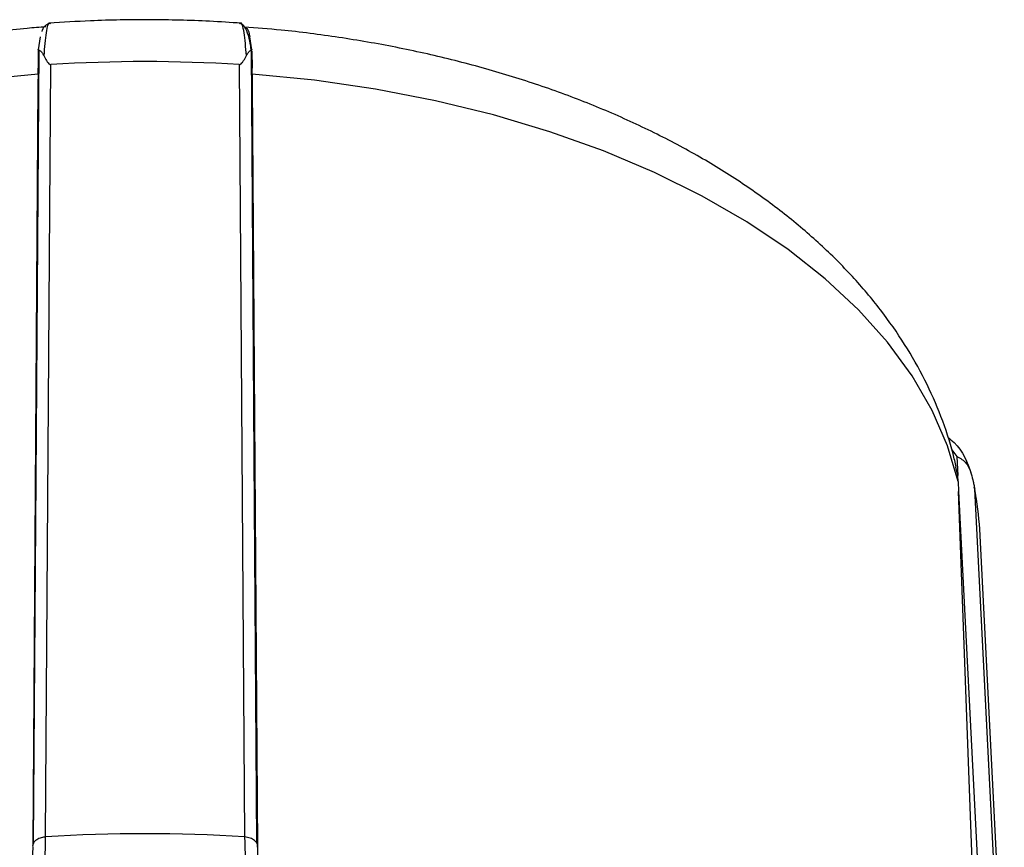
# Model space of a CAD drawing. Header units: millimetres. Extents: x 30 to 405, y 11 to 273.
# Tile 19 of 25: x 355 to 388, y 85 to 113. Entities that reach past the tile are written whole.
import ezdxf

# ---------------------------------------------------------------- set-up
doc = ezdxf.new("R2010")
doc.units = ezdxf.units.MM

msp = doc.modelspace()

# ---------------------------------------------------------------- linework, layer by layer
at = {"color": 7, "linetype": 'Continuous', "lineweight": 25}
for p, q in [((355.321619, 112.112078), (355.251764, 111.669344)), ((362.514252, 111.669344), (362.444397, 112.112078)), ((362.489433, 111.664997), (362.478811, 111.748714)), ((355.251764, 111.669344), (355.24743, 111.038381)), ((362.514493, 111.634308), (362.518587, 111.038381)), ((355.504594, 84.911589), (355.685359, 111.163633)), ((362.080658, 111.163633), (362.261423, 84.911589)), ((355.245442, 110.841722), (355.243834, 110.514855)), ((355.245442, 110.841722), (355.24743, 111.038381)), ((362.520575, 110.841722), (362.518587, 111.038381)), ((362.520575, 110.841722), (362.522183, 110.514855)), ((355.243834, 110.514855), (355.066082, 84.637844)), ((362.522183, 110.514855), (362.700474, 84.559436)), ((386.465045, 97.842846), (386.497966, 97.19538)), ((386.497966, 97.19538), (386.42498, 97.476755)), ((386.513256, 96.991043), (386.497966, 97.19538)), ((386.513256, 96.991043), (386.525282, 96.658161)), ((387.172969, 78.734372), (386.525282, 96.658161)), ((388.076212, 78.997449), (387.239337, 95.374036))]:
    msp.add_line(p, q, dxfattribs=at)
at = {"color": 8, "linetype": 'Continuous', "lineweight": 25}
for p, q in [((386.291307, 98.074905), (386.465045, 97.842846)), ((387.975424, 78.946822), (387.070881, 96.737084)), ((386.525282, 96.658161), (387.431913, 78.827309))]:
    msp.add_line(p, q, dxfattribs=at)
at = {"color": 7, "linetype": 'Continuous', "lineweight": 25, "flags": 128}
for points in [[(355.270445, 111.666658), (355.181196, 98.675987), (355.085158, 84.696824)], [(362.681829, 84.695185), (362.591683, 97.816765), (362.496528, 111.667218)], [(355.245442, 110.841722), (353.130795, 110.632926), (351.050236, 110.330843), (349.016094, 109.937263), (347.040425, 109.454519), (345.134935, 108.885471), (343.310917, 108.233492), (341.57918, 107.502445), (339.949987, 106.696663), (338.432992, 105.820921), (337.037185, 104.880407), (335.770838, 103.880697), (334.641455, 102.827714), (333.655728, 101.727698), (332.8195, 100.587168), (332.137726, 99.412883), (331.614446, 98.211802), (331.252761, 96.991043)], [(386.513256, 96.991043), (386.151571, 98.211802), (385.628291, 99.412883), (384.946517, 100.587168), (384.110289, 101.727698), (383.124562, 102.827714), (381.995179, 103.880697), (380.728832, 104.880407), (379.333025, 105.820921), (377.81603, 106.696663), (376.186836, 107.502445), (374.4551, 108.233492), (372.631082, 108.885471), (370.725592, 109.454519), (368.749923, 109.937263), (366.715781, 110.330843), (364.635222, 110.632926), (362.520575, 110.841722)]]:
    msp.add_lwpolyline(points, dxfattribs=at)
at = {"color": 7, "linetype": 'Continuous', "lineweight": 25}
for centre, radius, start, end in [((358.883008, 62.248526), 49.019513, 86.2598161, 93.7401839), ((377.645689, 94.880315), 9.606343, 2.9460353, 11.1445957), ((358.883008, 33.618265), 51.404463, 86.2316787, 93.7683213)]:
    msp.add_arc(centre, radius, start, end, dxfattribs=at)
for points, knots in [([(355.514789, 112.44568), (355.303552, 112.430088), (354.4287, 112.36551), (352.903219, 112.188701), (350.956655, 111.882098), (349.048112, 111.486042), (347.186048, 111.004637), (345.379513, 110.437921), (343.637287, 109.78714), (341.968228, 109.053352), (340.381325, 108.237874), (338.88596, 107.342389), (337.492289, 106.369466), (336.210953, 105.322928), (335.052782, 104.208282), (334.027765, 103.032855), (333.14519, 101.805728), (332.409667, 100.537795), (331.8319, 99.238903), (331.485943, 98.214811), (331.355233, 97.623978), (331.323608, 97.481027)], [0, 0, 0, 0, 0.018059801, 0.074796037, 0.131609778, 0.188525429, 0.24556994, 0.302767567, 0.360137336, 0.417688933, 0.475416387, 0.533289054, 0.591230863, 0.649085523, 0.706664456, 0.763735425, 0.820056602, 0.875427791, 0.929739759, 0.983000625, 1, 1, 1, 1]), ([(355.670594, 112.577095), (355.551351, 112.532649), (355.423022, 112.484816), (355.377516, 112.300087), (355.374294, 112.287008)], [0, 0, 0, 0, 0.929197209, 1, 1, 1, 1]), ([(362.148804, 112.573302), (361.789553, 112.596472), (360.759832, 112.662887), (359.050131, 112.702737), (357.228275, 112.67391), (356.087352, 112.602661), (355.617213, 112.573302)], [0, 0, 0, 0, 0.165541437, 0.474491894, 0.783454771, 1, 1, 1, 1]), ([(362.478811, 111.748714), (362.474988, 111.780546), (362.449937, 111.989102), (362.367567, 112.252898), (362.253112, 112.504359), (362.168123, 112.539182), (362.13189, 112.554028)], [0, 0, 0, 0, 0.06114342, 0.400591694, 0.744453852, 1, 1, 1, 1]), ([(386.44197, 97.481204), (386.408483, 97.632255), (386.279125, 98.215755), (385.94248, 99.212234), (385.395114, 100.456412), (384.706624, 101.667457), (383.883797, 102.843306), (382.926221, 103.978323), (381.837177, 105.066333), (380.621367, 106.100396), (379.285848, 107.073538), (377.839451, 107.979337), (376.292304, 108.812295), (374.655103, 109.568066), (372.938457, 110.243423), (371.152512, 110.836152), (369.306907, 111.344341), (367.411351, 111.767622), (365.474594, 112.101537), (363.75048, 112.32655), (362.668628, 112.410338), (362.25059, 112.442714)], [0, 0, 0, 0, 0.017963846, 0.069392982, 0.121228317, 0.173832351, 0.227346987, 0.281822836, 0.337211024, 0.393375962, 0.450127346, 0.507261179, 0.564595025, 0.621972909, 0.679292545, 0.736509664, 0.793606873, 0.850584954, 0.907456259, 0.964240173, 1, 1, 1, 1]), ([(362.279015, 112.407227), (362.302823, 112.407575), (362.379424, 112.408693), (362.417888, 112.233098), (362.444397, 112.112078)], [0, 0, 0, 0, 0.310801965, 1, 1, 1, 1]), ([(355.251764, 111.669344), (355.25, 111.673516), (355.246518, 111.68175), (355.304711, 111.655343), (355.377581, 111.585399), (355.420523, 111.508913), (355.441839, 111.470946)], [0, 0, 0, 0, 0.253769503, 0.50085159, 0.752225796, 1, 1, 1, 1]), ([(355.441838, 111.470948), (355.470616, 111.413981), (355.513009, 111.330062), (355.580822, 111.229137), (355.625229, 111.182715), (355.657779, 111.166992), (355.67391, 111.163517), (355.681637, 111.163595), (355.685359, 111.163633)], [0, 0, 0, 0, 0.513553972, 0.756516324, 0.905406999, 0.957442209, 0.979499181, 1, 1, 1, 1]), ([(362.080658, 111.163633), (362.08439, 111.163596), (362.092142, 111.163521), (362.108336, 111.16704), (362.141049, 111.182943), (362.185565, 111.229615), (362.253199, 111.33052), (362.295514, 111.414236), (362.324179, 111.470948)], [0, 0, 0, 0, 0.020555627, 0.042699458, 0.095040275, 0.245137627, 0.488632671, 1, 1, 1, 1]), ([(362.324178, 111.470946), (362.346431, 111.509958), (362.389853, 111.586079), (362.461774, 111.655701), (362.519538, 111.681726), (362.51603, 111.673508), (362.514252, 111.669344)], [0, 0, 0, 0, 0.2557717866, 0.499079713, 0.7462119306, 1, 1, 1, 1]), ([(386.153041, 98.500397), (386.227082, 98.443308), (386.646008, 98.1203), (386.814491, 97.644569), (386.953196, 97.252919)], [0, 0, 0, 0, 0.176740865, 1, 1, 1, 1]), ([(386.465045, 97.842846), (386.524069, 97.813962), (386.640562, 97.756957), (386.787074, 97.612376), (386.892136, 97.439714), (386.932939, 97.314884), (386.953194, 97.252918)], [0, 0, 0, 0, 0.253769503, 0.50085159, 0.752225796, 1, 1, 1, 1]), ([(386.953196, 97.252919), (386.976643, 97.165803), (387.011183, 97.037472), (387.044174, 96.878354), (387.059569, 96.797409), (387.066756, 96.758747), (387.069461, 96.744397), (387.070419, 96.739461), (387.070881, 96.737084)], [0, 0, 0, 0, 0.513553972, 0.756516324, 0.905406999, 0.957442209, 0.979499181, 1, 1, 1, 1]), ([(387.107899, 96.500873), (387.102993, 96.544496), (387.091485, 96.646798), (387.069411, 96.747636), (387.056749, 96.805476)], [0, 0, 0, 0, 0.4264064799, 1, 1, 1, 1]), ([(355.504594, 84.911589), (355.453931, 84.905379), (355.340419, 84.891465), (355.214219, 84.833787), (355.130058, 84.76532), (355.0831, 84.701054), (355.058129, 84.630605), (355.063085, 84.583035), (355.065543, 84.559436)], [0, 0, 0, 0, 0.194683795, 0.436194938, 0.572209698, 0.714210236, 0.858219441, 1, 1, 1, 1]), ([(355.327695, 82.287638), (355.373365, 82.645183), (355.461472, 83.33496), (355.490576, 84.399063), (355.504594, 84.911589)], [0, 0, 0, 0, 0.518349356, 1, 1, 1, 1]), ([(362.261423, 84.911589), (362.275441, 84.399063), (362.304545, 83.33496), (362.392652, 82.645183), (362.438322, 82.287638)], [0, 0, 0, 0, 0.481650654, 1, 1, 1, 1]), ([(362.700474, 84.559436), (362.701993, 84.59988), (362.704331, 84.66213), (362.656456, 84.740764), (362.586832, 84.810991), (362.484436, 84.866211), (362.363852, 84.900893), (362.295728, 84.908007), (362.261423, 84.911589)], [0, 0, 0, 0, 0.239351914, 0.368408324, 0.50026621, 0.73868481, 0.868410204, 1, 1, 1, 1]), ([(355.065543, 84.559436), (355.050525, 83.989711), (355.023071, 82.948204), (354.937653, 82.279015), (354.898961, 81.975885)], [0, 0, 0, 0, 0.547020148, 1, 1, 1, 1]), ([(362.700474, 84.559436), (362.715508, 83.990464), (362.743192, 82.942789), (362.829207, 82.269746), (362.868508, 81.962219)], [0, 0, 0, 0, 0.543081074, 1, 1, 1, 1])]:
    msp.add_open_spline(points, degree=3, knots=knots, dxfattribs=at)
at = {"color": 8, "linetype": 'Continuous', "lineweight": 25}
for points, knots in [([(355.672299, 112.551685), (355.665247, 112.559367), (355.600321, 112.63009), (355.50873, 112.320087), (355.464041, 111.752797), (355.441838, 111.470948)], [0, 0, 0, 0, 0.0577689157, 0.5318674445, 1, 1, 1, 1]), ([(362.324179, 111.470948), (362.301976, 111.752792), (362.257287, 112.320077), (362.165706, 112.630085), (362.100791, 112.559384), (362.09375, 112.551716)], [0, 0, 0, 0, 0.468169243, 0.94231232, 1, 1, 1, 1])]:
    msp.add_open_spline(points, degree=3, knots=knots, dxfattribs=at)

doc.saveas('drawing.dxf')
